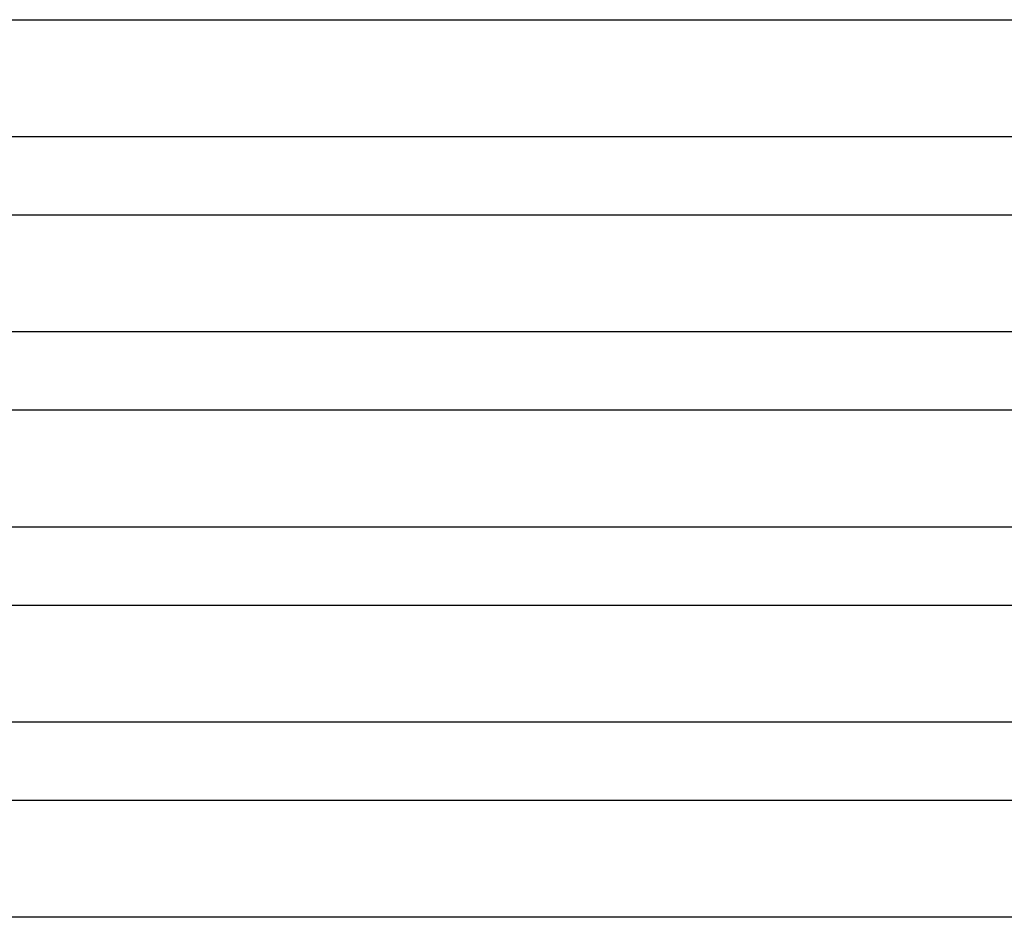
# Model space of a CAD drawing. Header units: millimetres. Extents: x -273 to 273, y -2 to 200.
# Tile 46 of 61: x 68 to 119, y 104 to 150. Entities that reach past the tile are written whole.
import ezdxf

# ---------------------------------------------------------------- set-up
doc = ezdxf.new("R2010")
doc.units = ezdxf.units.MM
doc.layers.add('THICK', color=7, linetype='Continuous')

msp = doc.modelspace()

# ---------------------------------------------------------------- linework, layer by layer
at = {"layer": 'THICK'}
for p, q in [((1.929, 150), (162.056, 150)), ((193.5, 144), (0, 144)), ((1.953, 140), (166.591, 140)), ((198.75, 134), (0, 134)), ((1.971, 130), (171.128, 130)), ((204, 124), (0, 124)), ((1.985, 120), (175.668, 120)), ((209.25, 114), (0, 114)), ((1.994, 110), (180.21, 110)), ((185.543, 104), (0.438, 104))]:
    msp.add_line(p, q, dxfattribs=at)

doc.saveas('drawing.dxf')
